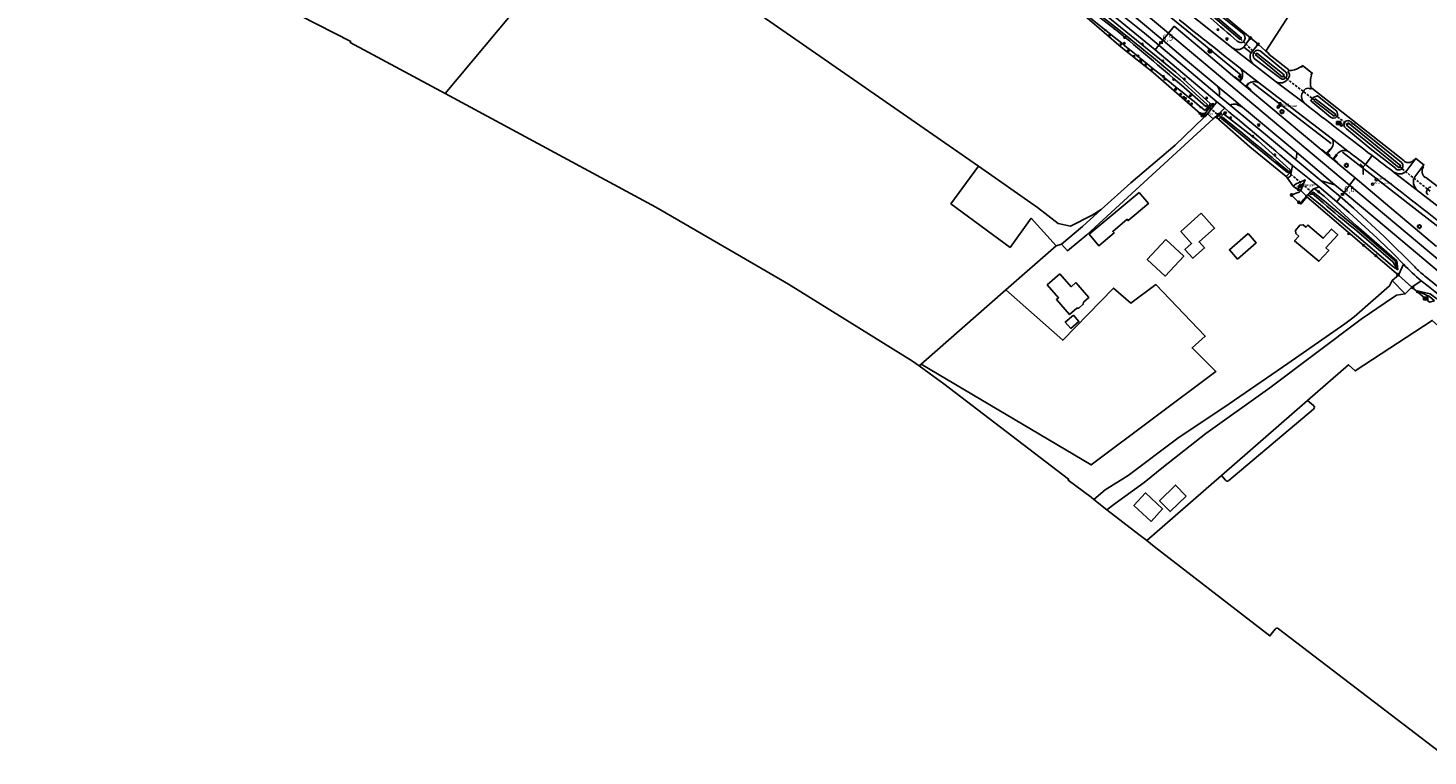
# Model space of a CAD drawing. Extents: x 165936 to 168490, y 440742 to 446306.
# Tile 60 of 78: x 166053 to 166622, y 444986 to 445281. Entities that reach past the tile are written whole.
import ezdxf

# ---------------------------------------------------------------- set-up
doc = ezdxf.new("R2010")
doc.units = 0
doc.header["$LTSCALE"] = 4
doc.linetypes.add('STIPPELFIJN', pattern=[0.375, 0.25, -0.125])
doc.layers.get('0').update_dxf_attribs({"linetype": 'CONTINUOUS'})
for name, color, linetype in [('G_BTD', 3, 'CONTINUOUS'), ('G_OBWUP', 10, 'ByLayer'), ('G_OTD', 32, 'CONTINUOUS'), ('G_OWG', 6, 'CONTINUOUS'), ('G_OWT', 6, 'CONTINUOUS'), ('G_PND', 1, 'CONTINUOUS'), ('G_WGD', 7, 'CONTINUOUS'), ('G_WGI', 1, 'CONTINUOUS'), ('G_WTD', 5, 'CONTINUOUS'), ('LKWDUP', 5, 'CONTINUOUS'), ('LSHD', 3, 'CONTINUOUS'), ('LVGO', 3, 'CONTINUOUS'), ('PPALHM', 10, 'CONTINUOUS'), ('PVGO', 102, 'CONTINUOUS')]:
    doc.layers.add(name, color=color, linetype=linetype)
for name, color, linetype, true_color in [('PBRD', 7, 'CONTINUOUS', 0xbd2877), ('PKST', 7, 'CONTINUOUS', 0xbd2877), ('PPAL', 7, 'CONTINUOUS', 0xbd2877), ('PPUT', 7, 'CONTINUOUS', 0xbd2877)]:
    doc.layers.add(name, color=color, linetype=linetype, true_color=true_color)
doc.styles.add('ISO', font='ISO')
doc.styles.get("Standard").update_dxf_attribs({"font": 'ISO'})
doc.linetypes.add('HAAG', pattern='A,0.25,-0.25,[151,BLOK.SHX,S=0.25,R=0,X=0,Y=0],-0.25,0.25', length=1)

# ---------------------------------------------------------------- blocks, each defined once
blk = doc.blocks.new('wegwijzer')
at = {"color": 0}
for q in [(-0.42, 1.42), (0.42, 1.42), (0, 0)]:
    blk.add_line((0, 1), q, dxfattribs=at)
blk = doc.blocks.new('verkeersbord-pl')
at = {"linetype": 'Continuous'}
blk.add_circle((0, 0), 0.03, dxfattribs=at)
blk = doc.blocks.new('lichtmast')
at = {"color": 0}
for p, q in [((-0.6, 0), (-1, 0)), ((-0.71, 0.71), (-0.42, 0.42)), ((0, 0.6), (0, 1)), ((0.42, 0.42), (0.71, 0.71)), ((0.6, 0), (1, 0)), ((-0.42, -0.42), (-0.71, -0.71)), ((0, -0.6), (0, -1)), ((0.42, -0.42), (0.71, -0.71))]:
    blk.add_line(p, q, dxfattribs=at)
blk.add_circle((0, 0), 0.6, dxfattribs=at)
blk = doc.blocks.new('schk.dwg')
for p, q in [((0.86, 0.56), (-0.86, 0.56)), ((-0.86, 0.56), (-0.86, -0.56)), ((0.86, -0.56), (0.86, 0.56)), ((-0.86, -0.56), (0.86, -0.56))]:
    blk.add_line(p, q)
at = {"linetype": 'Continuous'}
for p, q in [((-0.86, 0.56), (0.86, -0.56)), ((-0.86, -0.56), (0.86, 0.56))]:
    blk.add_line(p, q, dxfattribs=at)
blk = doc.blocks.new('klok')
at = {"color": 0}
blk.add_circle((0, 0), 0.45, dxfattribs=at)
at = {"style": 'ISO'}
blk.add_attdef('KLOK', (0.7, 0), '', height=0.9, dxfattribs=at)
blk = doc.blocks.new('verkeersteller')
at = {"color": 0}
blk.add_circle((0, 0), 0.45, dxfattribs=at)
blk = doc.blocks.new('boom')
at = {"color": 0}
for radius in [0.315, 0.225, 0.135]:
    blk.add_circle((0, 0), radius, dxfattribs=at)
blk = doc.blocks.new('grensmarkering')
at = {"linetype": 'ByBlock', "lineweight": -2}
h = blk.add_hatch(color=0, dxfattribs=at)
h.dxf.hatch_style = 1
h.paths.add_polyline_path([(0.09, 0.55, 0.219912), (0.05, 0.61, -0.457379), (0.04, 0.66, 2.245674), (-0.04, 0.66, -0.457379), (-0.05, 0.61, 0.219912), (-0.09, 0.55), (-0.15, 0.04), (-0.18, 0.04), (-0.18, 0.01, 0.018367), (-0.1, 0, -0.954633), (0.1, 0, 0.018367), (0.18, 0.01), (0.18, 0.04), (0.15, 0.04)])
at = {"linetype": 'ByBlock', "lineweight": -2, "true_color": 0x681648}
h = blk.add_hatch(color=219, dxfattribs=at)
h.dxf.hatch_style = 1
h.paths.add_polyline_path([(0.1, 0, 1), (-0.1, 0, 1)])
at = {"linetype": 'ByBlock', "lineweight": -2}
h = blk.add_hatch(color=0, dxfattribs=at)
h.dxf.hatch_style = 1
h.paths.add_polyline_path([(0.18, -0.04, -0.022381), (0.08, -0.06, -0.528879), (-0.08, -0.06, -0.022381), (-0.18, -0.04), (-0.18, -0.13, 0.083333), (0.18, -0.13)])
at = {"color": 0, "linetype": 'ByBlock', "lineweight": -2}
blk.add_attdef('GRENSMARKERING', (0.5, 0.35), '', height=0.5, dxfattribs=at)
blk = doc.blocks.new('aanduidingsbord')
at = {"color": 0}
for p, q in [((-0.81, -0.33), (0, 0)), ((-1.45, -0.5), (-1.01, -0.5))]:
    blk.add_line(p, q, dxfattribs=at)
blk.add_circle((-1.23, -0.5), 0.45, dxfattribs=at)
blk = doc.blocks.new('verkeersbord')
at = {"color": 0}
for p, q in [((0.5, 0.32), (-0.5, 0.32)), ((-0.5, 0.32), (0, -0.6)), ((0, -0.6), (0.5, 0.32))]:
    blk.add_line(p, q, dxfattribs=at)
blk = doc.blocks.new('brandkraan')
at = {"color": 0}
blk.add_circle((0, 0), 0.45, dxfattribs=at)
at = {"color": 0, "style": 'ISO'}
blk.add_attdef('BRANDKRAAN', (0.7, 0), '', height=0.9, dxfattribs=at)
blk = doc.blocks.new('verklikker')
at = {"color": 0}
blk.add_circle((0, 0), 0.45, dxfattribs=at)
at = {"color": 0, "style": 'ISO'}
blk.add_attdef('VERKLIKKER', (0.7, 0), '', height=0.9, dxfattribs=at)
blk = doc.blocks.new('kilometerpaal')
at = {"color": 0}
for p, q in [((-0.44, 0.44), (0.44, -0.44)), ((-0.44, -0.44), (-0.44, 0.44)), ((0.44, 0.44), (-0.44, -0.44)), ((0.44, -0.44), (0.44, 0.44))]:
    blk.add_line(p, q, dxfattribs=at)
at = {"color": 0, "style": 'ISO'}
blk.add_attdef('KILOMETERPAAL', (0.59, 0.87), '', height=2.5, dxfattribs=at)

msp = doc.modelspace()

# ---------------------------------------------------------------- linework, layer by layer
at = {"layer": 'G_BTD', "linetype": 'Continuous', "transparency": 33554687}
for points in [[(166222.844, 445254.79), (166184.266, 445275.594), (166184.543, 445275.943), (166164.154, 445286.389), (166150.377, 445290.042), (166141.137, 445294.478), (166108.142, 445317.634), (166099.598, 445324.71), (166097.671, 445327.675), (166053.444, 445356.306)], [(166439.556, 445225.262), (166286.82, 445331.369), (166222.844, 445254.79)], [(166222.844, 445254.79), (166308.395, 445208.654), (166347.437, 445186.029), (166362.383, 445177.367), (166412.755, 445146.065), (166415.463, 445144.163)], [(166439.556, 445225.262), (166428.293, 445210.04), (166452.327, 445192.305), (166460.9, 445204.153), (166471.105, 445192.957)], [(166439.556, 445225.262), (166463.529, 445208.518), (166471.919, 445202.014), (166476.839, 445200.916), (166485.716, 445205.42), (166489.335, 445207.633)], [(166416.202, 445144.811), (166450.611, 445174.985)], [(166575.57, 445126.537), (166541.192, 445097.528)], [(166573.15, 445130.118), (166575.572, 445128.064)], [(166539.783, 445097.647), (166538.135, 445099.6)], [(166507.83, 445073.115), (166510.82, 445070.779), (166557.848, 445034.383), (166559.974, 445037.129)], [(166561.372, 445037.312), (166629.025, 444985.575)]]:
    msp.add_lwpolyline(points, dxfattribs=at)
for points in [[(166575.572, 445128.064, -0.4636532), (166575.57, 445126.537)], [(166541.192, 445097.528, -0.4141174), (166539.783, 445097.647)], [(166559.974, 445037.129, -0.4124097), (166561.372, 445037.312)]]:
    msp.add_lwpolyline(points, format="xyb", dxfattribs=at)
at = {"layer": 'G_OBWUP', "transparency": 33554687}
msp.add_lwpolyline([(166478.121, 445164.749), (166474.766, 445161.962), (166476.949, 445159.335), (166480.304, 445162.122), (166478.121, 445164.749)], dxfattribs=at)
at = {"layer": 'G_OTD', "linetype": 'Continuous', "transparency": 33554687}
for points in [[(166556.266, 445272.063), (166581.06, 445310.837), (166626.966, 445376.85), (166665.727, 445433.074), (166724.332, 445385.846), (166727.154, 445383.921), (166744.039, 445370.421), (166743.78, 445368.705), (166708.723, 445317.244), (166670.094, 445260.755), (166635.501, 445210.729)], [(166450.611, 445174.985), (166471.105, 445192.957)], [(166471.105, 445192.957), (166473.252, 445193.597)], [(166416.202, 445144.811), (166485.297, 445103.894), (166535.952, 445141.847), (166526.243, 445151.397), (166531.584, 445156.201), (166511.566, 445177.159), (166501.369, 445169.622), (166494.386, 445175.718), (166473.707, 445154.521), (166450.611, 445174.985)], [(166670.98, 445046.891), (166668.615, 445048.883), (166663.208, 445053.64), (166665.602, 445056.463), (166656.43, 445064.327), (166662.603, 445071.759), (166661.017, 445073.127), (166662.848, 445075.25), (166664.395, 445073.916), (166668.484, 445078.839), (166661.176, 445085.035), (166684.314, 445110.637), (166677.322, 445115.388), (166660.3, 445129.919), (166623.822, 445162.62), (166592.423, 445142.112), (166589.718, 445144.586), (166573.15, 445130.118)], [(166416.202, 445144.811), (166415.463, 445144.163)], [(166415.463, 445144.163), (166419.457, 445141.218), (166425.375, 445136.786), (166476.072, 445098.123), (166475.867, 445097.697), (166485.199, 445090.77), (166486.338, 445089.873)], [(166573.15, 445130.118), (166538.135, 445099.6)], [(166538.135, 445099.6), (166507.83, 445073.115)], [(166509.584, 445080.941), (166502.628, 445087.441), (166507.335, 445092.479), (166514.291, 445085.978), (166509.584, 445080.941)], [(166523.87, 445091.245), (166517.32, 445084.885), (166513.015, 445089.32), (166519.565, 445095.679), (166523.87, 445091.245)], [(166507.83, 445073.115), (166504.685, 445075.571), (166491.684, 445085.661)]]:
    msp.add_lwpolyline(points, dxfattribs=at)
at = {"layer": 'G_OWG', "linetype": 'Continuous', "transparency": 33554687}
for points in [[(166531.038, 445245.09), (166529.488, 445246.691), (166510.424, 445263.424), (166497.461, 445273.611), (166483.573, 445285.596), (166467.921, 445298.139)], [(166536.384, 445288.718), (166549.913, 445277.405)], [(166512.745, 445274.424), (166514.366, 445276.446)], [(166549.913, 445277.405), (166548.125, 445274.892), (166547.257, 445273.673)], [(166549.913, 445277.405), (166553.054, 445274.875)], [(166553.054, 445274.875), (166550.869, 445272.156), (166550.271, 445271.411)], [(166553.054, 445274.875), (166556.266, 445272.063)], [(166556.266, 445272.063), (166557.368, 445271.047), (166557.553, 445270.633), (166565.479, 445264.442), (166565.485, 445264.078)], [(166574.568, 445256.979), (166574.933, 445257.044)], [(166574.933, 445257.044), (166612.383, 445227.487)], [(166537.101, 445244.2), (166536.162, 445245.015), (166535.778, 445245.348)], [(166568.134, 445228.129), (166568.659, 445228.743), (166568.811, 445230.814)], [(166612.47, 445227.418), (166612.357, 445227.256)], [(166612.357, 445227.256), (166612.826, 445226.989)], [(166612.383, 445227.487), (166612.47, 445227.418)], [(166612.826, 445226.989), (166613.142, 445226.867)], [(166614.906, 445226.873), (166615.071, 445226.931)], [(166615.071, 445226.931), (166615.133, 445226.952)], [(166615.133, 445226.952), (166615.217, 445226.993)], [(166615.217, 445226.993), (166615.361, 445227.063)], [(166615.361, 445227.063), (166615.438, 445227.1)], [(166615.438, 445227.1), (166615.499, 445227.139)], [(166615.499, 445227.139), (166615.65, 445227.236)], [(166615.65, 445227.236), (166615.723, 445227.283)], [(166615.723, 445227.283), (166615.76, 445227.313)], [(166615.76, 445227.313), (166615.927, 445227.45)], [(166615.927, 445227.45), (166615.985, 445227.498)], [(166615.985, 445227.498), (166616.002, 445227.516)], [(166616.002, 445227.516), (166616.153, 445227.671)], [(166616.153, 445227.671), (166616.221, 445227.741)], [(166616.221, 445227.741), (166616.234, 445227.759)], [(166616.234, 445227.759), (166616.426, 445228.011)], [(166616.426, 445228.011), (166616.674, 445227.833)], [(166613.142, 445226.867), (166613.193, 445226.854)], [(166613.193, 445226.854), (166613.395, 445226.803)], [(166613.395, 445226.803), (166613.471, 445226.784)], [(166613.471, 445226.784), (166613.489, 445226.782)], [(166613.489, 445226.782), (166613.736, 445226.748)], [(166613.736, 445226.748), (166613.806, 445226.739)], [(166613.806, 445226.739), (166614.129, 445226.733)], [(166614.129, 445226.733), (166614.145, 445226.733)], [(166614.145, 445226.733), (166614.263, 445226.745)], [(166614.263, 445226.745), (166614.454, 445226.765)], [(166614.454, 445226.765), (166614.482, 445226.768)], [(166614.482, 445226.768), (166614.579, 445226.789)], [(166614.579, 445226.789), (166614.77, 445226.832)], [(166614.77, 445226.832), (166614.813, 445226.841)], [(166614.813, 445226.841), (166614.906, 445226.873)], [(166619.657, 445223.335), (166619.651, 445223.21)], [(166619.651, 445223.21), (166619.652, 445223.19)], [(166619.652, 445223.19), (166619.669, 445222.881)], [(166619.668, 445223.54), (166619.657, 445223.335)], [(166619.69, 445223.68), (166619.668, 445223.54)], [(166619.669, 445222.881), (166619.678, 445222.815)], [(166619.678, 445222.815), (166619.691, 445222.717)], [(166619.715, 445223.833), (166619.69, 445223.68)], [(166619.691, 445222.717), (166619.722, 445222.555)], [(166619.72, 445223.866), (166619.715, 445223.833)], [(166619.757, 445224), (166619.72, 445223.866)], [(166619.722, 445222.555), (166619.726, 445222.541)], [(166619.726, 445222.541), (166619.784, 445222.328)], [(166619.807, 445224.184), (166619.757, 445224)], [(166619.784, 445222.328), (166619.809, 445222.236)], [(166619.914, 445224.459), (166619.807, 445224.184)], [(166619.809, 445222.236), (166619.813, 445222.225)], [(166619.813, 445222.225), (166619.878, 445222.058)], [(166619.878, 445222.058), (166619.929, 445221.929)], [(166619.927, 445224.492), (166619.914, 445224.459)], [(166620.079, 445224.785), (166619.927, 445224.492)], [(166619.929, 445221.929), (166619.937, 445221.913)], [(166619.937, 445221.913), (166620.016, 445221.762)], [(166619.979, 445225.262), (166620.261, 445225.06)], [(166620.016, 445221.762), (166620.087, 445221.629)], [(166620.261, 445225.06), (166620.079, 445224.785)], [(166620.087, 445221.629), (166620.265, 445221.362)], [(166620.265, 445221.362), (166620.41, 445221.187)], [(166564.987, 445220.38), (166564.503, 445221.033)], [(166570.38, 445215.344), (166568.415, 445216.417), (166567.33, 445217.231)], [(166578.737, 445219.295), (166584.289, 445217.683)], [(166620.41, 445221.187), (166620.482, 445221.101)], [(166620.482, 445221.101), (166620.712, 445220.878)], [(166620.712, 445220.878), (166620.972, 445220.674)], [(166620.972, 445220.674), (166621.066, 445220.807)], [(166621.066, 445220.807), (166635.335, 445209.912)], [(166572.921, 445212.859), (166570.377, 445209.862), (166570.158, 445210.064)], [(166572.686, 445213.088), (166572.921, 445212.859)], [(166610.119, 445180.944), (166589.679, 445198.481), (166572.921, 445212.859)], [(166624.67, 445170.626), (166622.715, 445170.053), (166620.709, 445171.747), (166615.516, 445176.134)], [(166624.67, 445170.626), (166622.715, 445172.352), (166617.629, 445174.628), (166623.005, 445173.384), (166628.27, 445169.516), (166631.055, 445168.576), (166665.729, 445140.411), (166730.653, 445084.051), (166730.571, 445079.82), (166730.555, 445079.013)]]:
    msp.add_lwpolyline(points, dxfattribs=at)
at = {"layer": 'G_OWT', "linetype": 'Continuous', "transparency": 33554687}
for points in [[(166495.292, 445277.23), (166483.695, 445286.504), (166472.703, 445296.11), (166474.023, 445297.801), (166474.843, 445298.851), (166491.307, 445286.518), (166519.682, 445263.439), (166533.76, 445250.582), (166532.809, 445249.419), (166531.588, 445247.926)], [(166522.918, 445294.475), (166522.442, 445295.61), (166523.221, 445296.474), (166524.299, 445297.671), (166524.477, 445297.607), (166525.235, 445297.335), (166535.899, 445288.073), (166547.377, 445278.743)], [(166562.286, 445260.856), (166551.517, 445269.065)], [(166553.901, 445272.103), (166564.128, 445263.697)], [(166575.446, 445253.263), (166577.186, 445253.938), (166585.071, 445247.619), (166585.4, 445245.864), (166585.042, 445245.505), (166584.508, 445244.97), (166583.42, 445244.776), (166582.42, 445245.246), (166574.463, 445251.876), (166575.119, 445252.801), (166575.446, 445253.263)], [(166564.503, 445221.033), (166565.867, 445222.42), (166566.136, 445223.741), (166553.026, 445235.574), (166538.976, 445246.608), (166537.954, 445245.296), (166537.101, 445244.2)], [(166564.503, 445221.033), (166549.753, 445233.219), (166537.101, 445244.2)], [(166609.545, 445223.867), (166609.132, 445224.132), (166608.804, 445224.496), (166598.602, 445232.447), (166588.917, 445240.495), (166588.415, 445240.977)], [(166590.783, 445243.248), (166611.269, 445226.829)], [(166575.86, 445216.163), (166574.683, 445214.963), (166573.435, 445213.526), (166573.466, 445213.502)], [(166575.86, 445216.163), (166579.9, 445213.08), (166593.021, 445201.099), (166609.397, 445186.815), (166609.855, 445183.114)], [(166621.881, 445215.976), (166622.596, 445216.664), (166623.282, 445216.962)], [(166609.855, 445183.114), (166607.593, 445184.603), (166578.358, 445209.607), (166573.466, 445213.502)]]:
    msp.add_lwpolyline(points, dxfattribs=at)
for points in [[(166544.5, 445276.133, 0.0105239), (166522.918, 445294.475)], [(166547.377, 445278.743, -0.3402346), (166547.16, 445275.854)], [(166531.588, 445247.926, -0.0032609), (166495.292, 445277.23)], [(166547.16, 445275.854, -0.3071548), (166544.5, 445276.133)], [(166551.989, 445272.159, -0.1558362), (166552.887, 445272.417)], [(166552.887, 445272.417, -0.1358903), (166553.901, 445272.103)], [(166551.517, 445269.065, -0.3563014), (166551.422, 445271.605)], [(166551.422, 445271.605, -0.0918802), (166551.989, 445272.159)], [(166562.286, 445260.856, 0.3451658), (166564.239, 445261.164)], [(166564.128, 445263.697, -0.4472845), (166564.239, 445261.164)], [(166587.927, 445242.401, -0.1730312), (166588.135, 445243.187)], [(166587.927, 445242.401, 0.1529375), (166588.415, 445240.977)], [(166588.135, 445243.187, -0.4407023), (166590.783, 445243.248)], [(166611.531, 445224.277, -0.299031), (166609.545, 445223.867)], [(166611.269, 445226.829, -0.2646779), (166611.859, 445224.993)], [(166611.859, 445224.993, -0.143132), (166611.531, 445224.277)], [(166621.522, 445214.479, -0.1851234), (166621.881, 445215.976)], [(166622.068, 445213.685, -0.1640835), (166621.522, 445214.479)]]:
    msp.add_lwpolyline(points, format="xyb", dxfattribs=at)
at = {"layer": 'G_PND', "linetype": 'Continuous', "transparency": 33554687}
for points in [[(166504.742, 445214.645), (166508.535, 445210.109), (166500.268, 445203.196), (166499.855, 445203.69), (166493.998, 445198.793), (166494.553, 445198.152), (166488.353, 445192.932), (166484.412, 445197.645), (166504.742, 445214.645)], [(166529.952, 445206.132), (166535.353, 445200.118), (166529.109, 445194.516), (166531.309, 445192.069), (166526.564, 445187.848), (166523.369, 445191.409), (166526.078, 445193.839), (166521.699, 445198.72), (166529.952, 445206.132)], [(166568.349, 445197.903), (166568.233, 445199.157), (166570.055, 445201.349), (166571.31, 445201.465), (166572.502, 445200.474), (166573.237, 445201.358), (166579.506, 445195.996), (166582.839, 445199.731), (166585.409, 445197.386), (166580.577, 445192.048), (166581.734, 445191.001), (166577.792, 445186.646), (166567.866, 445194.897), (166569.541, 445196.912), (166568.349, 445197.903)], [(166515.589, 445195.492), (166522.873, 445188.718), (166515.308, 445180.639), (166508.018, 445187.415), (166515.589, 445195.492)], [(166548.998, 445197.957), (166552.293, 445194.196), (166544.721, 445187.559), (166541.426, 445191.32), (166548.998, 445197.957)], [(166472.518, 445181.526), (166477.147, 445176.307), (166479.01, 445177.976), (166484.34, 445171.925), (166482.127, 445169.958), (166482.071, 445169.15), (166480.299, 445167.593), (166479.467, 445167.629), (166476.478, 445164.994), (166471.144, 445171.042), (166472.049, 445171.841), (166467.455, 445177.051), (166472.518, 445181.526)]]:
    msp.add_lwpolyline(points, dxfattribs=at)
at = {"layer": 'G_WGD', "linetype": 'Continuous', "transparency": 33554687}
for points in [[(166516.666, 445279.314), (166440.063, 445343.434)], [(166511.22, 445272.522), (166508.892, 445274.477), (166494.861, 445285.941), (166475.634, 445300.905)], [(166514.366, 445276.446), (166499.447, 445288.928), (166487.255, 445299.201), (166479.898, 445305.263)], [(166542.936, 445273.085), (166523.907, 445288.344)], [(166512.745, 445274.424), (166506.864, 445279.36)], [(166514.366, 445276.446), (166516.666, 445279.314)], [(166518.966, 445282.182), (166516.666, 445279.314)], [(166516.666, 445279.314), (166590.207, 445217.574)], [(166518.966, 445282.182), (166529.273, 445273.532), (166543.667, 445261.379)], [(166511.22, 445272.522), (166512.745, 445274.424)], [(166536.249, 445251.506), (166511.22, 445272.522)], [(166512.745, 445274.424), (166537.308, 445253.806)], [(166514.366, 445276.446), (166523.626, 445268.698), (166536.658, 445257.688)], [(166545.473, 445272.765), (166544.666, 445272.673), (166543.934, 445272.774), (166543.013, 445273.227), (166542.936, 445273.085)], [(166542.936, 445273.085), (166550.813, 445266.961)], [(166550.271, 445271.411), (166547.257, 445273.673)], [(166550.813, 445266.961), (166550.917, 445267.156)], [(166550.813, 445266.961), (166560.581, 445259.469)], [(166545.602, 445259.766), (166543.667, 445261.379)], [(166545.883, 445264.892), (166545.951, 445264.991)], [(166553.031, 445259.442), (166545.951, 445264.991)], [(166546.777, 445262.418), (166546.68, 445263.554)], [(166565.485, 445264.078), (166565.138, 445263.782)], [(166565.485, 445264.078), (166566.066, 445264.124), (166566.47, 445264.18), (166566.585, 445264.196), (166566.644, 445264.204), (166567.216, 445264.317), (166567.78, 445264.463), (166568.059, 445264.549), (166568.335, 445264.643), (166568.493, 445264.704), (166568.641, 445264.762), (166568.879, 445264.854), (166569.409, 445265.097), (166569.479, 445265.134), (166569.587, 445265.191), (166569.924, 445265.37), (166570.422, 445265.673), (166570.642, 445265.502), (166571.13, 445266.143), (166575.052, 445263.135), (166574.565, 445262.483), (166574.801, 445262.315), (166574.634, 445261.738), (166574.513, 445261.203), (166574.502, 445261.152), (166574.404, 445260.56), (166574.37, 445260.223), (166574.354, 445260.067), (166574.343, 445259.962), (166574.325, 445259.663), (166574.316, 445259.363), (166574.319, 445259.161), (166574.322, 445258.978), (166574.326, 445258.762), (166574.371, 445258.163), (166574.383, 445258.071), (166574.404, 445257.924), (166574.452, 445257.568), (166574.568, 445256.979)], [(166539.24, 445255.551), (166536.658, 445257.688)], [(166537.229, 445256.405), (166536.658, 445257.688)], [(166539.24, 445255.551), (166543.13, 445252.33)], [(166545.602, 445259.766), (166546.533, 445260.994)], [(166548.064, 445257.738), (166545.602, 445259.766)], [(166549.061, 445258.889), (166548.064, 445257.738)], [(166548.064, 445257.738), (166550.012, 445256.104)], [(166549.061, 445258.889), (166549.744, 445259.223)], [(166550.012, 445256.104), (166578.968, 445231.736)], [(166553.031, 445259.442), (166552.941, 445259.358)], [(166583.288, 445236.25), (166553.031, 445259.442)], [(166571.846, 445250.898), (166560.581, 445259.469)], [(166574.568, 445256.979), (166574.353, 445256.622)], [(166532.525, 445246.549), (166533.978, 445248.482), (166536.249, 445251.506)], [(166536.249, 445251.506), (166539.491, 445248.837)], [(166537.308, 445253.806), (166541.737, 445250.148)], [(166568.134, 445228.129), (166541.737, 445250.148)], [(166543.13, 445252.33), (166546.789, 445249.302)], [(166544.114, 445250.537), (166546.789, 445249.302)], [(166570.722, 445253.424), (166570.937, 445252.217), (166571.127, 445251.812), (166571.846, 445250.898)], [(166473.252, 445193.597), (166475.672, 445190.932), (166483.479, 445197.411), (166534.838, 445244.465)], [(166531.038, 445245.09), (166519.327, 445233.838), (166501.407, 445218.514), (166489.335, 445207.633)], [(166534.838, 445244.465), (166532.525, 445246.549)], [(166534.838, 445244.465), (166535.778, 445245.348)], [(166535.778, 445245.348), (166536.75, 445246.261), (166539.491, 445248.837)], [(166568.811, 445230.814), (166546.789, 445249.302)], [(166582.495, 445232.104), (166583.171, 445233.05), (166583.406, 445233.582)], [(166583.288, 445236.25), (166589.56, 445231.439)], [(166568.134, 445228.129), (166578.737, 445219.295)], [(166584.289, 445217.683), (166568.811, 445230.814)], [(166578.968, 445231.736), (166580.883, 445230.117)], [(166580.883, 445230.117), (166582.495, 445232.104)], [(166580.883, 445230.117), (166583.37, 445228.074)], [(166581.956, 445229.381), (166582.238, 445229.73), (166581.468, 445230.352), (166581.186, 445230.002), (166581.956, 445229.381)], [(166584.956, 445230.039), (166583.37, 445228.074)], [(166583.37, 445228.074), (166585.303, 445226.464)], [(166589.56, 445231.439), (166588.576, 445231.722), (166587.869, 445231.709)], [(166596.656, 445225.987), (166599.408, 445229.578)], [(166616.674, 445227.833), (166613.407, 445223.517)], [(166616.674, 445227.833), (166617.11, 445228.437), (166620.418, 445225.869), (166619.979, 445225.262)], [(166564.987, 445220.38), (166566.177, 445221.263), (166566.34, 445222.02), (166567.092, 445225.508)], [(166577.838, 445216.962), (166567.092, 445225.508)], [(166585.303, 445226.464), (166587.116, 445224.977), (166592.452, 445220.503)], [(166608.58, 445222.741), (166608.51, 445222.621)], [(166608.51, 445222.621), (166617.28, 445215.846)], [(166619.979, 445225.262), (166616.759, 445220.949)], [(166567.33, 445217.231), (166564.987, 445220.38)], [(166570.38, 445215.344), (166571.347, 445217.784), (166572.124, 445219.744), (166570.109, 445218.832), (166568.507, 445218.107), (166567.33, 445217.231)], [(166575.348, 445215.994), (166575.294, 445215.934), (166574.521, 445215.099)], [(166577.838, 445216.962), (166575.348, 445215.994)], [(166577.838, 445216.962), (166585.054, 445210.853)], [(166578.737, 445219.295), (166586.542, 445212.794)], [(166584.289, 445217.683), (166587.962, 445214.646)], [(166587.962, 445214.646), (166590.207, 445217.574)], [(166592.452, 445220.503), (166590.207, 445217.574)], [(166674.622, 445146.778), (166590.207, 445217.574)], [(166592.452, 445220.503), (166604.758, 445210.184), (166625.569, 445192.703)], [(166617.28, 445215.846), (166617.325, 445215.958)], [(166641.436, 445197.109), (166617.28, 445215.846)], [(166570.158, 445210.064), (166569.586, 445210.591), (166566.657, 445213.539), (166566.564, 445213.633), (166569.784, 445214.737), (166570.38, 445215.344)], [(166570.158, 445210.064), (166570.624, 445210.574)], [(166570.38, 445215.344), (166572.686, 445213.088)], [(166585.054, 445210.853), (166586.542, 445212.794)], [(166601.431, 445196.035), (166590.01, 445206.496), (166586.001, 445210.051), (166585.054, 445210.853)], [(166586.542, 445212.794), (166587.39, 445212.088), (166591.751, 445208.231), (166604.424, 445196.537), (166616.687, 445184.318)], [(166672.222, 445143.952), (166637.342, 445173.275), (166600.916, 445203.824), (166588.376, 445214.304), (166587.962, 445214.646)], [(166473.252, 445193.597), (166481.801, 445200.842), (166489.335, 445207.633)], [(166610.119, 445180.944), (166612.098, 445185.483)], [(166607.577, 445178.845), (166606.47, 445176.628), (166592.026, 445164.019), (166588.257, 445161.168), (166565.204, 445145.136), (166541.263, 445128.756), (166520.45, 445114.814), (166500.281, 445099.633), (166490.887, 445093.797), (166486.338, 445089.873)], [(166607.577, 445178.845), (166610.119, 445180.944)], [(166612.737, 445173.44), (166607.577, 445178.845)], [(166610.119, 445180.944), (166615.516, 445176.134)], [(166612.737, 445173.44), (166615.516, 445176.134)], [(166615.516, 445176.134), (166619.341, 445178.676)], [(166491.684, 445085.661), (166495.052, 445088.181), (166506.73, 445096.786), (166514.688, 445103.103), (166531.829, 445116.615), (166557.885, 445135.261), (166594.968, 445163.155), (166604.643, 445169.764), (166609.301, 445172.838), (166612.737, 445173.44)], [(166486.338, 445089.873), (166491.684, 445085.661)]]:
    msp.add_lwpolyline(points, dxfattribs=at)
for points in [[(166485.195, 445296.505, -0.0036568), (166506.864, 445279.36)], [(166545.951, 445264.991, -0.0025287), (166521.035, 445284.762)], [(166547.257, 445273.673, -0.1738166), (166545.473, 445272.765)], [(166550.271, 445271.411, 0.199443), (166549.854, 445269.2)], [(166550.917, 445267.156, -0.2120027), (166549.854, 445269.2)], [(166546.68, 445263.554, 0.1100091), (166545.883, 445264.892)], [(166546.533, 445260.994, 0.0700921), (166546.777, 445262.418)], [(166564.98, 445260.593, 0.1316854), (166565.782, 445262.029)], [(166565.782, 445262.029, 0.2691791), (166565.138, 445263.782)], [(166537.308, 445253.806, 0.0911865), (166537.229, 445256.405)], [(166551.331, 445259.657, 0.0694604), (166549.744, 445259.223)], [(166552.941, 445259.358, 0.1373739), (166551.331, 445259.657)], [(166560.581, 445259.469, 0.372383), (166564.98, 445260.593)], [(166571.463, 445255.611, 0.2125434), (166570.722, 445253.424)], [(166571.463, 445255.611, -0.1245621), (166572.336, 445256.671)], [(166574.353, 445256.622, 0.3059), (166572.336, 445256.671)], [(166541.737, 445250.148, -0.0896183), (166544.114, 445250.537)], [(166571.846, 445250.898, 0.0021697), (166599.408, 445229.578)], [(166532.525, 445246.549, -0.0033941), (166531.038, 445245.09)], [(166539.491, 445248.837, -0.0050274), (166567.092, 445225.508)], [(166583.406, 445233.582, 0.1739044), (166583.288, 445236.25)], [(166586.351, 445231.217, 0.0944588), (166584.956, 445230.039)], [(166587.869, 445231.709, 0.0618335), (166586.351, 445231.217)], [(166596.656, 445225.987, 0.0003134), (166589.56, 445231.439)], [(166608.51, 445222.621, -0.0006975), (166599.408, 445229.578)], [(166629.997, 445200.152, 0.0016552), (166596.656, 445225.987)], [(166610.768, 445222.124, -0.1650148), (166608.58, 445222.741)], [(166613.02, 445223.083, -0.1698953), (166610.768, 445222.124)], [(166613.407, 445223.517, -0.0352769), (166613.02, 445223.083)], [(166616.226, 445218.067, -0.1546159), (166616.42, 445220.356)], [(166616.226, 445218.067, 0.0991166), (166617.325, 445215.958)], [(166616.42, 445220.356, -0.038678), (166616.759, 445220.949)], [(166572.686, 445213.088, 0.0142588), (166570.624, 445210.574)], [(166574.521, 445215.099, 0.0119355), (166572.686, 445213.088)], [(166612.098, 445185.483, 0.0121122), (166601.431, 445196.035)], [(166612.098, 445185.483, 0.0304642), (166619.341, 445178.676)], [(166620.764, 445180.648, -0.023374), (166616.687, 445184.318)], [(166663.204, 445143.418, 0.0036797), (166619.341, 445178.676)], [(166629.325, 445173.971, -0.0118105), (166620.764, 445180.648)]]:
    msp.add_lwpolyline(points, format="xyb", dxfattribs=at)
at = {"layer": 'G_WGI', "linetype": 'Continuous', "transparency": 33554687}
for points in [[(166546.533, 445260.994), (166546.374, 445261.115), (166545.569, 445260.054), (166543.796, 445261.532), (166543.667, 445261.379)], [(166549.061, 445258.889), (166549.212, 445258.758), (166548.348, 445257.761), (166550.141, 445256.257), (166550.012, 445256.104)], [(166578.968, 445231.736), (166579.097, 445231.889), (166580.856, 445230.401), (166582.34, 445232.23), (166582.495, 445232.104)], [(166584.956, 445230.039), (166585.112, 445229.913), (166583.649, 445228.102), (166585.43, 445226.618), (166585.303, 445226.464)]]:
    msp.add_lwpolyline(points, dxfattribs=at)
at = {"layer": 'G_WTD', "linetype": 'Continuous', "transparency": 33554687}
for points in [[(166495.833, 445280.294), (166474.337, 445296.921), (166474.651, 445297.317), (166474.914, 445297.648), (166496.324, 445280.831)], [(166524.757, 445295.756), (166546.277, 445277.37), (166545.984, 445277.027), (166545.816, 445276.83), (166523.94, 445295.487), (166524.201, 445295.783), (166524.427, 445296.038), (166524.757, 445295.756)], [(166563.014, 445261.53), (166563.298, 445261.886), (166563.677, 445262.362), (166552.58, 445271.275), (166552.215, 445270.814), (166551.993, 445270.534), (166563.014, 445261.53)], [(166522.016, 445258.191), (166531.872, 445249.589), (166532.177, 445249.926), (166532.491, 445250.273), (166522.991, 445258.932)], [(166575.693, 445251.972), (166583.992, 445245.673), (166584.3, 445246.061), (166584.558, 445246.386), (166576.212, 445252.608), (166575.888, 445252.21), (166575.693, 445251.972)], [(166538.556, 445245.188), (166538.385, 445244.951), (166538.226, 445244.731), (166550.553, 445234.532), (166565.025, 445222.777), (166565.19, 445222.993), (166565.371, 445223.228)], [(166589.603, 445242.878), (166589.24, 445242.36), (166588.985, 445241.996), (166610.308, 445224.621), (166610.62, 445225.007), (166610.929, 445225.389), (166610.996, 445225.473), (166589.603, 445242.878)], [(166609.855, 445183.114), (166608.665, 445186.806), (166592.719, 445200.439), (166580.04, 445211.034), (166575.473, 445214.68), (166575.077, 445214.16), (166579.469, 445210.384)], [(166609.855, 445183.114), (166607.724, 445186.45), (166592.159, 445199.809)]]:
    msp.add_lwpolyline(points, dxfattribs=at)
for points in [[(166495.833, 445280.294, -0.0040616), (166522.016, 445258.191)], [(166522.991, 445258.932, 0.0074547), (166496.324, 445280.831)], [(166565.371, 445223.228, 0.0057226), (166538.556, 445245.188)], [(166579.469, 445210.384, 0.0106189), (166592.159, 445199.809)]]:
    msp.add_lwpolyline(points, format="xyb", dxfattribs=at)
at = {"layer": 'LKWDUP', "linetype": 'STIPPELFIJN', "lineweight": -3, "transparency": 33554687}
for points in [[(166545.9, 445277.11), (166552.348, 445270.682)], [(166576.073, 445252.068), (166564.98, 445260.593), (166564.239, 445261.164), (166563.298, 445261.886)], [(166532.177, 445249.926), (166538.385, 445244.951)], [(166584.099, 445246.211), (166589.341, 445242.284)], [(166575.071, 445214.634), (166565.19, 445222.993)], [(166610.466, 445225.131), (166623.186, 445214.929)], [(166574.21, 445213.86), (166575.149, 445213.873)]]:
    msp.add_lwpolyline(points, dxfattribs=at)
at = {"layer": 'LSHD', "linetype": 'Continuous', "lineweight": -3, "transparency": 33554687}
for points in [[(166546.21, 445262.294), (166524.137, 445280.425), (166494.58, 445304.529), (166475.9, 445320.294), (166450.922, 445341.79), (166441.386, 445349.498), (166426.432, 445362.698), (166418.823, 445369.751), (166410.916, 445377.546), (166402.831, 445385.333)], [(166582.72, 445234.529), (166550.871, 445258.966)], [(166630.858, 445197.15), (166616.316, 445208.419), (166587.348, 445231.021)]]:
    msp.add_lwpolyline(points, dxfattribs=at)
at = {"layer": 'LVGO', "linetype": 'HAAG', "transparency": 33554687}
for points in [[(166531.248, 445246.383), (166533.378, 445248.963), (166534.303, 445250.082)], [(166538.31, 445246.811), (166537.211, 445245.892), (166536.162, 445245.015)]]:
    msp.add_lwpolyline(points, dxfattribs=at)

# ---------------------------------------------------------------- block references
at = {"layer": 'PBRD', "transparency": 33554687}
for name, p in [('verkeersbord', (166540.405, 445276.964)), ('verkeersbord', (166533.498, 445272.023)), ('verkeersbord', (166545.651, 445261.696)), ('verkeersbord', (166534.571, 445250.333)), ('verkeersbord', (166561.953, 445250.738)), ('aanduidingsbord', (166538.31, 445246.811)), ('verkeersbord', (166539.704, 445246.884)), ('verkeersbord', (166553.304, 445242.02))]:
    msp.add_blockref(name, p, dxfattribs=at)
for p in [(166561.936, 445250.097), (166530.865, 445246.085), (166601.095, 445219.789)]:
    msp.add_blockref('verklikker', p, dxfattribs=at).add_auto_attribs({'VERKLIKKER': 'verkl '})
at = {"layer": 'PBRD', "transparency": 33554687, "xscale": 3, "yscale": 3, "zscale": 3}
msp.add_blockref('wegwijzer', (166595.76, 445222.045), dxfattribs=at)
at = {"layer": 'PKST', "transparency": 33554687}
for p in [(166530.865, 445246.085), (166585.758, 445242.85), (166621.15, 445171.535)]:
    msp.add_blockref('schk.dwg', p, dxfattribs=at)
at = {"layer": 'PPAL', "transparency": 33554687}
for p in [(166490.809, 445280.358), (166529.468, 445248.93), (166568.55, 445216.352)]:
    msp.add_blockref('grensmarkering', p, dxfattribs=at).add_auto_attribs({'GRENSMARKERING': 'grenspaal'})
for name, p in [('lichtmast', (166533.498, 445272.023)), ('verkeersbord-pl', (166540.405, 445276.964)), ('verkeersteller', (166549.913, 445277.405)), ('verkeersteller', (166553.054, 445274.875)), ('verkeersbord-pl', (166545.651, 445261.696)), ('verkeersbord-pl', (166534.571, 445250.333)), ('verkeersbord-pl', (166561.953, 445250.738)), ('verkeersbord-pl', (166538.31, 445246.811)), ('verkeersbord-pl', (166539.704, 445246.884)), ('lichtmast', (166562.762, 445247.412)), ('verkeersbord-pl', (166553.304, 445242.02)), ('lichtmast', (166588.94, 445225.613)), ('verkeersbord-pl', (166595.76, 445222.045)), ('verkeersteller', (166566.657, 445213.539)), ('verkeersteller', (166569.586, 445210.591)), ('lichtmast', (166618.553, 445200.749)), ('verkeersteller', (166609.864, 445181.228)), ('verkeersteller', (166615.843, 445175.996))]:
    msp.add_blockref(name, p, dxfattribs=at)
at = {"layer": 'PPALHM', "transparency": 33554687}
for p, values in [((166513.591, 445275.479), {'KILOMETERPAAL': '6,5'}), ((166587.361, 445213.862), {'KILOMETERPAAL': '6,6'})]:
    msp.add_blockref('kilometerpaal', p, dxfattribs=at).add_auto_attribs(values)
at = {"layer": 'PPUT', "transparency": 33554687}
for name, p, values in [('brandkraan', (166561.215, 445249.355), {'BRANDKRAAN': 'Brandkraan'}), ('klok', (166586.87, 445242.049), {'KLOK': 'Insp-put'}), ('klok', (166569.789, 445216.938), {'KLOK': 'Insp-put'}), ('klok', (166570.277, 445217.37), {'KLOK': 'Insp-put'}), ('brandkraan', (166599.578, 445217.985), {'BRANDKRAAN': 'Brandkraan'})]:
    msp.add_blockref(name, p, dxfattribs=at).add_auto_attribs(values)
at = {"layer": 'PVGO', "transparency": 33554687}
for p in [(166492.69, 445278.437), (166536.728, 445280.758), (166497.417, 445274.909), (166498.746, 445275.259), (166498.864, 445277.581), (166500.312, 445272.238), (166506.016, 445274.956), (166502.626, 445269.92), (166504.274, 445270.062), (166505.424, 445268.552), (166505.479, 445267.636), (166507.506, 445266.674), (166514.391, 445268.045), (166509.776, 445264.344), (166514.612, 445261.741), (166515.19, 445260.718), (166523.091, 445260.721), (166518.755, 445260.538), (166519.506, 445256.524), (166521.583, 445254.525), (166522.874, 445253.254), (166523.593, 445252.802), (166524.706, 445251.585), (166525.573, 445253.956), (166526.034, 445250.644), (166532.164, 445253.035), (166529.488, 445246.691), (166541.879, 445244.972), (166550.931, 445237.445), (166559.839, 445229.865), (166569.409, 445215.76), (166577.698, 445214.9), (166577.707, 445214.881), (166589.886, 445197.867), (166595.913, 445193.122), (166600.894, 445188.923), (166617.72, 445174.249)]:
    msp.add_blockref('boom', p, dxfattribs=at)

doc.saveas('drawing.dxf')
